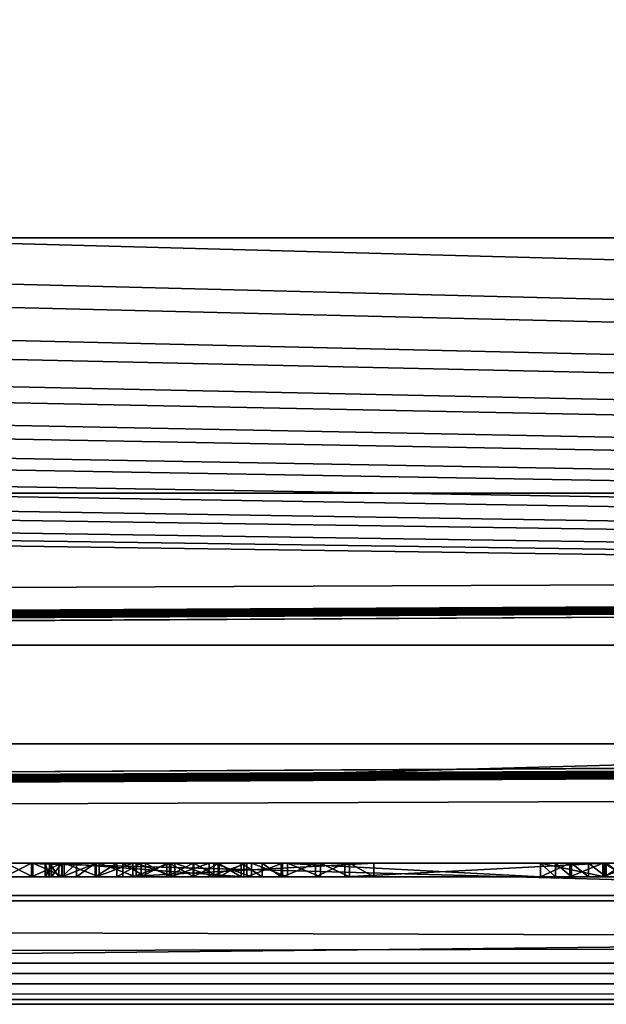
# Model space of a CAD drawing. Header units: inches. Extents: x -17.4 to 17.4, y 0 to 14.
# Tile 12 of 22: x -0.223 to 0.205, y -0.03 to 0.689. Entities that reach past the tile are written whole.
import ezdxf

# ---------------------------------------------------------------- set-up
doc = ezdxf.new("R2010")
doc.units = ezdxf.units.IN
doc.header["$LTSCALE"] = 65.185185
doc.header["$MEASUREMENT"] = 0
for name, color, linetype in [('10', 7, 'CONTINUOUS'), ('11', 7, 'CONTINUOUS'), ('118', 7, 'CONTINUOUS'), ('119', 7, 'CONTINUOUS'), ('121', 7, 'CONTINUOUS'), ('143', 7, 'CONTINUOUS'), ('147', 7, 'CONTINUOUS'), ('148', 7, 'CONTINUOUS'), ('149', 7, 'CONTINUOUS'), ('160', 7, 'CONTINUOUS'), ('161', 7, 'CONTINUOUS'), ('162', 7, 'CONTINUOUS'), ('163', 7, 'CONTINUOUS'), ('164', 7, 'CONTINUOUS'), ('169', 7, 'CONTINUOUS'), ('17', 7, 'CONTINUOUS'), ('170', 7, 'CONTINUOUS'), ('171', 7, 'CONTINUOUS'), ('172', 7, 'CONTINUOUS'), ('18', 7, 'CONTINUOUS'), ('19', 7, 'CONTINUOUS'), ('20', 7, 'CONTINUOUS'), ('21', 7, 'CONTINUOUS'), ('22', 7, 'CONTINUOUS'), ('23', 7, 'CONTINUOUS'), ('6', 7, 'CONTINUOUS'), ('7', 7, 'CONTINUOUS'), ('8', 7, 'CONTINUOUS'), ('9', 7, 'CONTINUOUS')]:
    doc.layers.add(name, color=color, linetype=linetype)

msp = doc.modelspace()

# ---------------------------------------------------------------- linework, layer by layer
at = {"layer": '10', "color": 7, "linetype": 'Continuous'}
for points in [[(-17.226, 0, -0.5), (17.226, 0, -0.5), (-17.226, -0.015, -0.5), (-17.226, 0, -0.5)], [(17.226, 0, -0.5), (-17.226, -0.03, -0.5), (-17.226, -0.015, -0.5), (17.226, 0, -0.5)], [(-17.226, -0.03, -0.5), (17.226, 0, -0.5), (17.226, -0.015, -0.5), (-17.226, -0.03, -0.5)], [(17.226, -0.03, -0.5), (-17.226, -0.03, -0.5), (17.226, -0.015, -0.5), (17.226, -0.03, -0.5)]]:
    msp.add_3dface(points, dxfattribs=at)
at = {"layer": '11', "color": 7, "linetype": 'Continuous'}
for points in [[(17.1635, 1.97, -0.03), (17.1635, 0, -0.03), (-17.1635, 0, -0.03), (17.1635, 1.97, -0.03)], [(17.1635, 1.97, -0.03), (-17.1635, 0, -0.03), (-17.1635, 1.97, -0.03), (17.1635, 1.97, -0.03)]]:
    msp.add_3dface(points, dxfattribs=at)
at = {"layer": '118', "color": 7, "linetype": 'Continuous'}
for points in [[(3.405, 0.04541, 19.00447), (3.405, -0.02655, 20.37759), (-3.405, -0.02655, 20.37759), (3.405, 0.04541, 19.00447)], [(-3.405, 0.04541, 19.00447), (3.405, 0.04541, 19.00447), (-3.405, -0.02655, 20.37759), (-3.405, 0.04541, 19.00447)]]:
    msp.add_3dface(points, dxfattribs=at)
at = {"layer": '119', "color": 7, "linetype": 'Continuous'}
for points in [[(-3.405, 0.23216, 19.01426), (3.405, 0.23216, 19.01426), (-3.405, 0.04541, 19.00447), (-3.405, 0.23216, 19.01426)], [(3.405, 0.23216, 19.01426), (3.405, 0.04541, 19.00447), (-3.405, 0.04541, 19.00447), (3.405, 0.23216, 19.01426)]]:
    msp.add_3dface(points, dxfattribs=at)
at = {"layer": '121', "color": 7, "linetype": 'Continuous'}
for points in [[(3.405, 0.16019, 20.38737), (-3.405, 0.16019, 20.38737), (3.405, -0.02655, 20.37759), (3.405, 0.16019, 20.38737)], [(3.405, -0.02655, 20.37759), (-3.405, 0.16019, 20.38737), (-3.405, -0.02655, 20.37759), (3.405, -0.02655, 20.37759)]]:
    msp.add_3dface(points, dxfattribs=at)
at = {"layer": '143', "color": 7, "linetype": 'Continuous'}
for points in [[(-0.21485, 0.063, 0.3571), (-0.23347, 0.063, 0.58748), (-0.23417, 0.063, 0.37738), (-0.21485, 0.063, 0.3571)], [(-0.21374, 0.063, 0.60788), (-0.23347, 0.063, 0.58748), (-0.21485, 0.063, 0.3571), (-0.21374, 0.063, 0.60788)], [(-0.21374, 0.063, 0.60788), (-0.21485, 0.063, 0.3571), (-0.20474, 0.063, 0.47477), (-0.21374, 0.063, 0.60788)], [(-0.21485, 0.063, 0.3571), (-0.19242, 0.063, 0.34033), (-0.20474, 0.063, 0.47477), (-0.21485, 0.063, 0.3571)], [(-0.19084, 0.063, 0.62464), (-0.21374, 0.063, 0.60788), (-0.19265, 0.063, 0.5304), (-0.19084, 0.063, 0.62464)], [(-0.19265, 0.063, 0.5304), (-0.21374, 0.063, 0.60788), (-0.20021, 0.063, 0.51274), (-0.19265, 0.063, 0.5304)], [(-0.20021, 0.063, 0.51274), (-0.21374, 0.063, 0.60788), (-0.20429, 0.063, 0.49397), (-0.20021, 0.063, 0.51274)], [(-0.20429, 0.063, 0.49397), (-0.21374, 0.063, 0.60788), (-0.20474, 0.063, 0.47477), (-0.20429, 0.063, 0.49397)], [(-0.20474, 0.063, 0.47477), (-0.19242, 0.063, 0.34033), (-0.20155, 0.063, 0.45583), (-0.20474, 0.063, 0.47477)], [(-0.19242, 0.063, 0.34033), (-0.19483, 0.063, 0.43784), (-0.20155, 0.063, 0.45583), (-0.19242, 0.063, 0.34033)], [(-0.1675, 0.063, 0.32754), (-0.14816, 0.063, 0.39117), (-0.19483, 0.063, 0.43784), (-0.1675, 0.063, 0.32754)], [(-0.19483, 0.063, 0.43784), (-0.14816, 0.063, 0.39117), (-0.05984, 0.063, 0.57283), (-0.19483, 0.063, 0.43784)], [(-0.19242, 0.063, 0.34033), (-0.1675, 0.063, 0.32754), (-0.19483, 0.063, 0.43784), (-0.19242, 0.063, 0.34033)], [(-0.18189, 0.063, 0.5463), (-0.19084, 0.063, 0.62464), (-0.19265, 0.063, 0.5304), (-0.18189, 0.063, 0.5463)], [(-0.16544, 0.063, 0.63729), (-0.19084, 0.063, 0.62464), (-0.1683, 0.063, 0.55989), (-0.16544, 0.063, 0.63729)], [(-0.1683, 0.063, 0.55989), (-0.19084, 0.063, 0.62464), (-0.18189, 0.063, 0.5463), (-0.1683, 0.063, 0.55989)], [(-0.1524, 0.063, 0.57065), (-0.16544, 0.063, 0.63729), (-0.1683, 0.063, 0.55989), (-0.1524, 0.063, 0.57065)], [(-0.14079, 0.063, 0.3191), (-0.14816, 0.063, 0.39117), (-0.1675, 0.063, 0.32754), (-0.14079, 0.063, 0.3191)], [(-0.13826, 0.063, 0.64545), (-0.16544, 0.063, 0.63729), (-0.1524, 0.063, 0.57065), (-0.13826, 0.063, 0.64545)], [(-0.13474, 0.063, 0.57821), (-0.13826, 0.063, 0.64545), (-0.1524, 0.063, 0.57065), (-0.13474, 0.063, 0.57821)], [(-0.14816, 0.063, 0.39117), (0.0351, 0.063, 0.57442), (-0.05984, 0.063, 0.57283), (-0.14816, 0.063, 0.39117)], [(-0.13149, 0.063, 0.38481), (-0.14816, 0.063, 0.39117), (-0.14079, 0.063, 0.3191), (-0.13149, 0.063, 0.38481)], [(-0.11305, 0.063, 0.31525), (-0.13149, 0.063, 0.38481), (-0.14079, 0.063, 0.3191), (-0.11305, 0.063, 0.31525)], [(-0.11009, 0.063, 0.64889), (-0.13826, 0.063, 0.64545), (-0.11597, 0.063, 0.58229), (-0.11009, 0.063, 0.64889)], [(-0.11597, 0.063, 0.58229), (-0.13826, 0.063, 0.64545), (-0.13474, 0.063, 0.57821), (-0.11597, 0.063, 0.58229)], [(-0.11396, 0.063, 0.38149), (-0.13149, 0.063, 0.38481), (-0.11305, 0.063, 0.31525), (-0.11396, 0.063, 0.38149)], [(-0.09677, 0.063, 0.58274), (-0.11009, 0.063, 0.64889), (-0.11597, 0.063, 0.58229), (-0.09677, 0.063, 0.58274)], [(-0.09613, 0.063, 0.38131), (-0.11396, 0.063, 0.38149), (-0.11305, 0.063, 0.31525), (-0.09613, 0.063, 0.38131)], [(-0.08505, 0.063, 0.31608), (-0.09613, 0.063, 0.38131), (-0.11305, 0.063, 0.31525), (-0.08505, 0.063, 0.31608)], [(-0.08175, 0.063, 0.64751), (-0.11009, 0.063, 0.64889), (-0.09677, 0.063, 0.58274), (-0.08175, 0.063, 0.64751)], [(-0.07783, 0.063, 0.57955), (-0.08175, 0.063, 0.64751), (-0.09677, 0.063, 0.58274), (-0.07783, 0.063, 0.57955)], [(-0.07854, 0.063, 0.38426), (-0.09613, 0.063, 0.38131), (-0.08505, 0.063, 0.31608), (-0.07854, 0.063, 0.38426)], [(-0.05759, 0.063, 0.32158), (-0.07854, 0.063, 0.38426), (-0.08505, 0.063, 0.31608), (-0.05759, 0.063, 0.32158)], [(-0.05404, 0.063, 0.64135), (-0.08175, 0.063, 0.64751), (-0.05984, 0.063, 0.57283), (-0.05404, 0.063, 0.64135)], [(-0.05984, 0.063, 0.57283), (-0.08175, 0.063, 0.64751), (-0.07783, 0.063, 0.57955), (-0.05984, 0.063, 0.57283)], [(-0.06174, 0.063, 0.39027), (-0.07854, 0.063, 0.38426), (-0.05759, 0.063, 0.32158), (-0.06174, 0.063, 0.39027)], [(-0.04626, 0.063, 0.39913), (-0.06174, 0.063, 0.39027), (-0.05759, 0.063, 0.32158), (-0.04626, 0.063, 0.39913)], [(0.0351, 0.063, 0.57442), (-0.05404, 0.063, 0.64135), (-0.05984, 0.063, 0.57283), (0.0351, 0.063, 0.57442)], [(-0.03143, 0.063, 0.33159), (-0.04626, 0.063, 0.39913), (-0.05759, 0.063, 0.32158), (-0.03143, 0.063, 0.33159)], [(-0.02778, 0.063, 0.63059), (-0.05404, 0.063, 0.64135), (0.0351, 0.063, 0.57442), (-0.02778, 0.063, 0.63059)], [(-0.03258, 0.063, 0.41058), (-0.04626, 0.063, 0.39913), (-0.03143, 0.063, 0.33159), (-0.03258, 0.063, 0.41058)], [(0.15692, 0.063, 0.60009), (-0.03258, 0.063, 0.41058), (0.01409, 0.063, 0.36391), (0.15692, 0.063, 0.60009)], [(0.01409, 0.063, 0.36391), (-0.03258, 0.063, 0.41058), (-0.00731, 0.063, 0.34584), (0.01409, 0.063, 0.36391)], [(-0.00731, 0.063, 0.34584), (-0.03258, 0.063, 0.41058), (-0.03143, 0.063, 0.33159), (-0.00731, 0.063, 0.34584)], [(-0.00372, 0.063, 0.61554), (-0.02778, 0.063, 0.63059), (0.0351, 0.063, 0.57442), (-0.00372, 0.063, 0.61554)], [(0.01744, 0.063, 0.59664), (-0.00372, 0.063, 0.61554), (0.0351, 0.063, 0.57442), (0.01744, 0.063, 0.59664)], [(0.20359, 0.063, 0.55342), (0.15692, 0.063, 0.60009), (0.01409, 0.063, 0.36391), (0.20359, 0.063, 0.55342)], [(0.16775, 0.063, 0.61), (0.15692, 0.063, 0.60009), (0.20359, 0.063, 0.55342), (0.16775, 0.063, 0.61)], [(0.17832, 0.063, 0.34584), (0.20244, 0.063, 0.33159), (0.15692, 0.063, 0.36391), (0.17832, 0.063, 0.34584)], [(0.15692, 0.063, 0.36391), (0.20244, 0.063, 0.33159), (0.20359, 0.063, 0.41058), (0.15692, 0.063, 0.36391)], [(0.17941, 0.063, 0.61893), (0.16775, 0.063, 0.61), (0.20359, 0.063, 0.55342), (0.17941, 0.063, 0.61893)], [(0.19181, 0.063, 0.6268), (0.17941, 0.063, 0.61893), (0.20359, 0.063, 0.55342), (0.19181, 0.063, 0.6268)], [(0.20485, 0.063, 0.63355), (0.19181, 0.063, 0.6268), (0.20359, 0.063, 0.55342), (0.20485, 0.063, 0.63355)], [(0.20244, 0.063, 0.33159), (0.22859, 0.063, 0.32158), (0.20359, 0.063, 0.41058), (0.20244, 0.063, 0.33159)], [(0.2189, 0.063, 0.56598), (0.20485, 0.063, 0.63355), (0.20359, 0.063, 0.55342), (0.2189, 0.063, 0.56598)], [(0.20359, 0.063, 0.41058), (0.22859, 0.063, 0.32158), (0.2189, 0.063, 0.39802), (0.20359, 0.063, 0.41058)], [(0.21843, 0.063, 0.63912), (0.20485, 0.063, 0.63355), (0.2189, 0.063, 0.56598), (0.21843, 0.063, 0.63912)]]:
    msp.add_3dface(points, dxfattribs=at)
at = {"layer": '147', "color": 7, "linetype": 'Continuous'}
for points in [[(-0.23417, 0.073, 0.37738), (-0.21485, 0.073, 0.3571), (-0.23417, 0.063, 0.37738), (-0.23417, 0.073, 0.37738)], [(-0.21485, 0.073, 0.3571), (-0.21485, 0.063, 0.3571), (-0.23417, 0.063, 0.37738), (-0.21485, 0.073, 0.3571)], [(-0.21485, 0.073, 0.3571), (-0.19242, 0.073, 0.34033), (-0.21485, 0.063, 0.3571), (-0.21485, 0.073, 0.3571)], [(-0.19242, 0.073, 0.34033), (-0.19242, 0.063, 0.34033), (-0.21485, 0.063, 0.3571), (-0.19242, 0.073, 0.34033)], [(-0.19242, 0.073, 0.34033), (-0.1675, 0.073, 0.32754), (-0.19242, 0.063, 0.34033), (-0.19242, 0.073, 0.34033)], [(-0.1675, 0.073, 0.32754), (-0.1675, 0.063, 0.32754), (-0.19242, 0.063, 0.34033), (-0.1675, 0.073, 0.32754)], [(-0.1675, 0.073, 0.32754), (-0.14079, 0.073, 0.3191), (-0.1675, 0.063, 0.32754), (-0.1675, 0.073, 0.32754)], [(-0.14079, 0.073, 0.3191), (-0.14079, 0.063, 0.3191), (-0.1675, 0.063, 0.32754), (-0.14079, 0.073, 0.3191)], [(-0.14079, 0.073, 0.3191), (-0.11305, 0.073, 0.31525), (-0.14079, 0.063, 0.3191), (-0.14079, 0.073, 0.3191)], [(-0.11305, 0.073, 0.31525), (-0.11305, 0.063, 0.31525), (-0.14079, 0.063, 0.3191), (-0.11305, 0.073, 0.31525)], [(-0.11305, 0.073, 0.31525), (-0.08505, 0.073, 0.31608), (-0.11305, 0.063, 0.31525), (-0.11305, 0.073, 0.31525)], [(-0.08505, 0.073, 0.31608), (-0.08505, 0.063, 0.31608), (-0.11305, 0.063, 0.31525), (-0.08505, 0.073, 0.31608)], [(-0.08505, 0.073, 0.31608), (-0.05759, 0.073, 0.32158), (-0.08505, 0.063, 0.31608), (-0.08505, 0.073, 0.31608)], [(-0.05759, 0.073, 0.32158), (-0.05759, 0.063, 0.32158), (-0.08505, 0.063, 0.31608), (-0.05759, 0.073, 0.32158)], [(-0.05759, 0.073, 0.32158), (-0.03143, 0.073, 0.33159), (-0.05759, 0.063, 0.32158), (-0.05759, 0.073, 0.32158)], [(-0.03143, 0.073, 0.33159), (-0.03143, 0.063, 0.33159), (-0.05759, 0.063, 0.32158), (-0.03143, 0.073, 0.33159)], [(-0.03143, 0.073, 0.33159), (-0.00731, 0.073, 0.34584), (-0.03143, 0.063, 0.33159), (-0.03143, 0.073, 0.33159)], [(-0.00731, 0.073, 0.34584), (-0.00731, 0.063, 0.34584), (-0.03143, 0.063, 0.33159), (-0.00731, 0.073, 0.34584)], [(-0.00731, 0.073, 0.34584), (0.01409, 0.073, 0.36391), (-0.00731, 0.063, 0.34584), (-0.00731, 0.073, 0.34584)], [(0.01409, 0.073, 0.36391), (0.01409, 0.063, 0.36391), (-0.00731, 0.063, 0.34584), (0.01409, 0.073, 0.36391)]]:
    msp.add_3dface(points, dxfattribs=at)
at = {"layer": '148', "color": 7, "linetype": 'Continuous'}
for points in [[(0.01409, 0.073, 0.36391), (0.20359, 0.073, 0.55342), (0.01409, 0.063, 0.36391), (0.01409, 0.073, 0.36391)], [(0.20359, 0.073, 0.55342), (0.20359, 0.063, 0.55342), (0.01409, 0.063, 0.36391), (0.20359, 0.073, 0.55342)]]:
    msp.add_3dface(points, dxfattribs=at)
at = {"layer": '149', "color": 7, "linetype": 'Continuous'}
for points in [[(0.15692, 0.073, 0.36391), (0.17832, 0.073, 0.34584), (0.15692, 0.063, 0.36391), (0.15692, 0.073, 0.36391)], [(0.17832, 0.073, 0.34584), (0.17832, 0.063, 0.34584), (0.15692, 0.063, 0.36391), (0.17832, 0.073, 0.34584)], [(0.17832, 0.073, 0.34584), (0.20244, 0.073, 0.33159), (0.17832, 0.063, 0.34584), (0.17832, 0.073, 0.34584)], [(0.20244, 0.073, 0.33159), (0.20244, 0.063, 0.33159), (0.17832, 0.063, 0.34584), (0.20244, 0.073, 0.33159)], [(0.20244, 0.073, 0.33159), (0.2286, 0.073, 0.32158), (0.20244, 0.063, 0.33159), (0.20244, 0.073, 0.33159)], [(0.2286, 0.073, 0.32158), (0.22859, 0.063, 0.32158), (0.20244, 0.063, 0.33159), (0.2286, 0.073, 0.32158)]]:
    msp.add_3dface(points, dxfattribs=at)
at = {"layer": '160', "color": 7, "linetype": 'Continuous'}
for points in [[(0.16775, 0.073, 0.61), (0.15692, 0.073, 0.60009), (0.16775, 0.063, 0.61), (0.16775, 0.073, 0.61)], [(0.15692, 0.073, 0.60009), (0.15692, 0.063, 0.60009), (0.16775, 0.063, 0.61), (0.15692, 0.073, 0.60009)], [(0.17941, 0.073, 0.61893), (0.16775, 0.073, 0.61), (0.17941, 0.063, 0.61893), (0.17941, 0.073, 0.61893)], [(0.16775, 0.073, 0.61), (0.16775, 0.063, 0.61), (0.17941, 0.063, 0.61893), (0.16775, 0.073, 0.61)], [(0.19181, 0.073, 0.6268), (0.17941, 0.073, 0.61893), (0.19181, 0.063, 0.6268), (0.19181, 0.073, 0.6268)], [(0.17941, 0.073, 0.61893), (0.17941, 0.063, 0.61893), (0.19181, 0.063, 0.6268), (0.17941, 0.073, 0.61893)], [(0.20485, 0.073, 0.63355), (0.19181, 0.073, 0.6268), (0.20485, 0.063, 0.63355), (0.20485, 0.073, 0.63355)], [(0.19181, 0.073, 0.6268), (0.19181, 0.063, 0.6268), (0.20485, 0.063, 0.63355), (0.19181, 0.073, 0.6268)], [(0.21843, 0.073, 0.63912), (0.20485, 0.073, 0.63355), (0.21843, 0.063, 0.63912), (0.21843, 0.073, 0.63912)], [(0.20485, 0.073, 0.63355), (0.20485, 0.063, 0.63355), (0.21843, 0.063, 0.63912), (0.20485, 0.073, 0.63355)]]:
    msp.add_3dface(points, dxfattribs=at)
at = {"layer": '161', "color": 7, "linetype": 'Continuous'}
for points in [[(0.15692, 0.073, 0.60009), (-0.03258, 0.073, 0.41058), (0.15692, 0.063, 0.60009), (0.15692, 0.073, 0.60009)], [(-0.03258, 0.073, 0.41058), (-0.03258, 0.063, 0.41058), (0.15692, 0.063, 0.60009), (-0.03258, 0.073, 0.41058)]]:
    msp.add_3dface(points, dxfattribs=at)
at = {"layer": '162', "color": 7, "linetype": 'Continuous'}
for points in [[(-0.13149, 0.073, 0.38481), (-0.14816, 0.073, 0.39117), (-0.13149, 0.063, 0.38481), (-0.13149, 0.073, 0.38481)], [(-0.14816, 0.073, 0.39117), (-0.14816, 0.063, 0.39117), (-0.13149, 0.063, 0.38481), (-0.14816, 0.073, 0.39117)], [(-0.11396, 0.073, 0.38149), (-0.13149, 0.073, 0.38481), (-0.11396, 0.063, 0.38149), (-0.11396, 0.073, 0.38149)], [(-0.13149, 0.073, 0.38481), (-0.13149, 0.063, 0.38481), (-0.11396, 0.063, 0.38149), (-0.13149, 0.073, 0.38481)], [(-0.09613, 0.073, 0.38131), (-0.11396, 0.073, 0.38149), (-0.09613, 0.063, 0.38131), (-0.09613, 0.073, 0.38131)], [(-0.11396, 0.073, 0.38149), (-0.11396, 0.063, 0.38149), (-0.09613, 0.063, 0.38131), (-0.11396, 0.073, 0.38149)], [(-0.07854, 0.073, 0.38426), (-0.09613, 0.073, 0.38131), (-0.07854, 0.063, 0.38426), (-0.07854, 0.073, 0.38426)], [(-0.09613, 0.073, 0.38131), (-0.09613, 0.063, 0.38131), (-0.07854, 0.063, 0.38426), (-0.09613, 0.073, 0.38131)], [(-0.06174, 0.073, 0.39027), (-0.07854, 0.073, 0.38426), (-0.06174, 0.063, 0.39027), (-0.06174, 0.073, 0.39027)], [(-0.07854, 0.073, 0.38426), (-0.07854, 0.063, 0.38426), (-0.06174, 0.063, 0.39027), (-0.07854, 0.073, 0.38426)], [(-0.04626, 0.073, 0.39913), (-0.06174, 0.073, 0.39027), (-0.04626, 0.063, 0.39913), (-0.04626, 0.073, 0.39913)], [(-0.06174, 0.073, 0.39027), (-0.06174, 0.063, 0.39027), (-0.04626, 0.063, 0.39913), (-0.06174, 0.073, 0.39027)], [(-0.03258, 0.073, 0.41058), (-0.04626, 0.073, 0.39913), (-0.03258, 0.063, 0.41058), (-0.03258, 0.073, 0.41058)], [(-0.04626, 0.073, 0.39913), (-0.04626, 0.063, 0.39913), (-0.03258, 0.063, 0.41058), (-0.04626, 0.073, 0.39913)]]:
    msp.add_3dface(points, dxfattribs=at)
at = {"layer": '163', "color": 7, "linetype": 'Continuous'}
for points in [[(-0.14816, 0.073, 0.39117), (0.0351, 0.073, 0.57442), (-0.14816, 0.063, 0.39117), (-0.14816, 0.073, 0.39117)], [(0.0351, 0.073, 0.57442), (0.0351, 0.063, 0.57442), (-0.14816, 0.063, 0.39117), (0.0351, 0.073, 0.57442)]]:
    msp.add_3dface(points, dxfattribs=at)
at = {"layer": '164', "color": 7, "linetype": 'Continuous'}
for points in [[(-0.21374, 0.073, 0.60788), (-0.23347, 0.073, 0.58748), (-0.21374, 0.063, 0.60788), (-0.21374, 0.073, 0.60788)], [(-0.23347, 0.073, 0.58748), (-0.23347, 0.063, 0.58748), (-0.21374, 0.063, 0.60788), (-0.23347, 0.073, 0.58748)], [(-0.19084, 0.073, 0.62464), (-0.21374, 0.073, 0.60788), (-0.19084, 0.063, 0.62464), (-0.19084, 0.073, 0.62464)], [(-0.21374, 0.073, 0.60788), (-0.21374, 0.063, 0.60788), (-0.19084, 0.063, 0.62464), (-0.21374, 0.073, 0.60788)], [(-0.16544, 0.073, 0.63729), (-0.19084, 0.073, 0.62464), (-0.16544, 0.063, 0.63729), (-0.16544, 0.073, 0.63729)], [(-0.19084, 0.073, 0.62464), (-0.19084, 0.063, 0.62464), (-0.16544, 0.063, 0.63729), (-0.19084, 0.073, 0.62464)], [(-0.13826, 0.073, 0.64545), (-0.16544, 0.073, 0.63729), (-0.13826, 0.063, 0.64545), (-0.13826, 0.073, 0.64545)], [(-0.16544, 0.073, 0.63729), (-0.16544, 0.063, 0.63729), (-0.13826, 0.063, 0.64545), (-0.16544, 0.073, 0.63729)], [(-0.11009, 0.073, 0.64889), (-0.13826, 0.073, 0.64545), (-0.11009, 0.063, 0.64889), (-0.11009, 0.073, 0.64889)], [(-0.13826, 0.073, 0.64545), (-0.13826, 0.063, 0.64545), (-0.11009, 0.063, 0.64889), (-0.13826, 0.073, 0.64545)], [(-0.08174, 0.073, 0.64751), (-0.11009, 0.073, 0.64889), (-0.08175, 0.063, 0.64751), (-0.08174, 0.073, 0.64751)], [(-0.11009, 0.073, 0.64889), (-0.11009, 0.063, 0.64889), (-0.08175, 0.063, 0.64751), (-0.11009, 0.073, 0.64889)], [(-0.08174, 0.073, 0.64751), (-0.08175, 0.063, 0.64751), (-0.05404, 0.063, 0.64135), (-0.08174, 0.073, 0.64751)], [(-0.05404, 0.073, 0.64135), (-0.08174, 0.073, 0.64751), (-0.05404, 0.063, 0.64135), (-0.05404, 0.073, 0.64135)], [(-0.02778, 0.073, 0.63059), (-0.05404, 0.073, 0.64135), (-0.02778, 0.063, 0.63059), (-0.02778, 0.073, 0.63059)], [(-0.05404, 0.073, 0.64135), (-0.05404, 0.063, 0.64135), (-0.02778, 0.063, 0.63059), (-0.05404, 0.073, 0.64135)], [(-0.00372, 0.073, 0.61554), (-0.02778, 0.073, 0.63059), (-0.00372, 0.063, 0.61554), (-0.00372, 0.073, 0.61554)], [(-0.02778, 0.073, 0.63059), (-0.02778, 0.063, 0.63059), (-0.00372, 0.063, 0.61554), (-0.02778, 0.073, 0.63059)], [(0.01744, 0.073, 0.59664), (-0.00372, 0.073, 0.61554), (0.01744, 0.063, 0.59664), (0.01744, 0.073, 0.59664)], [(-0.00372, 0.073, 0.61554), (-0.00372, 0.063, 0.61554), (0.01744, 0.063, 0.59664), (-0.00372, 0.073, 0.61554)], [(0.0351, 0.073, 0.57442), (0.01744, 0.073, 0.59664), (0.0351, 0.063, 0.57442), (0.0351, 0.073, 0.57442)], [(0.01744, 0.073, 0.59664), (0.01744, 0.063, 0.59664), (0.0351, 0.063, 0.57442), (0.01744, 0.073, 0.59664)]]:
    msp.add_3dface(points, dxfattribs=at)
at = {"layer": '169', "color": 7, "linetype": 'Continuous'}
for points in [[(-0.20155, 0.073, 0.45583), (-0.20474, 0.073, 0.47477), (-0.20155, 0.063, 0.45583), (-0.20155, 0.073, 0.45583)], [(-0.20474, 0.073, 0.47477), (-0.20429, 0.073, 0.49397), (-0.20474, 0.063, 0.47477), (-0.20474, 0.073, 0.47477)], [(-0.20474, 0.073, 0.47477), (-0.20474, 0.063, 0.47477), (-0.20155, 0.063, 0.45583), (-0.20474, 0.073, 0.47477)], [(-0.20429, 0.073, 0.49397), (-0.20429, 0.063, 0.49397), (-0.20474, 0.063, 0.47477), (-0.20429, 0.073, 0.49397)], [(-0.20429, 0.073, 0.49397), (-0.20021, 0.073, 0.51274), (-0.20429, 0.063, 0.49397), (-0.20429, 0.073, 0.49397)], [(-0.20021, 0.073, 0.51274), (-0.20021, 0.063, 0.51274), (-0.20429, 0.063, 0.49397), (-0.20021, 0.073, 0.51274)], [(-0.19483, 0.073, 0.43784), (-0.20155, 0.073, 0.45583), (-0.19483, 0.063, 0.43784), (-0.19483, 0.073, 0.43784)], [(-0.19483, 0.063, 0.43784), (-0.20155, 0.073, 0.45583), (-0.20155, 0.063, 0.45583), (-0.19483, 0.063, 0.43784)], [(-0.20021, 0.073, 0.51274), (-0.19265, 0.073, 0.5304), (-0.20021, 0.063, 0.51274), (-0.20021, 0.073, 0.51274)], [(-0.19265, 0.073, 0.5304), (-0.19265, 0.063, 0.5304), (-0.20021, 0.063, 0.51274), (-0.19265, 0.073, 0.5304)], [(-0.19265, 0.073, 0.5304), (-0.18188, 0.073, 0.5463), (-0.19265, 0.063, 0.5304), (-0.19265, 0.073, 0.5304)], [(-0.18188, 0.073, 0.5463), (-0.18189, 0.063, 0.5463), (-0.19265, 0.063, 0.5304), (-0.18188, 0.073, 0.5463)], [(-0.18188, 0.073, 0.5463), (-0.1683, 0.073, 0.55988), (-0.18189, 0.063, 0.5463), (-0.18188, 0.073, 0.5463)], [(-0.1683, 0.073, 0.55988), (-0.1683, 0.063, 0.55989), (-0.18189, 0.063, 0.5463), (-0.1683, 0.073, 0.55988)], [(-0.1683, 0.073, 0.55988), (-0.1524, 0.073, 0.57065), (-0.1683, 0.063, 0.55989), (-0.1683, 0.073, 0.55988)], [(-0.1524, 0.073, 0.57065), (-0.1524, 0.063, 0.57065), (-0.1683, 0.063, 0.55989), (-0.1524, 0.073, 0.57065)], [(-0.1524, 0.073, 0.57065), (-0.13474, 0.073, 0.57821), (-0.1524, 0.063, 0.57065), (-0.1524, 0.073, 0.57065)], [(-0.13474, 0.073, 0.57821), (-0.13474, 0.063, 0.57821), (-0.1524, 0.063, 0.57065), (-0.13474, 0.073, 0.57821)], [(-0.13474, 0.073, 0.57821), (-0.11597, 0.073, 0.58229), (-0.13474, 0.063, 0.57821), (-0.13474, 0.073, 0.57821)], [(-0.11597, 0.073, 0.58229), (-0.11597, 0.063, 0.58229), (-0.13474, 0.063, 0.57821), (-0.11597, 0.073, 0.58229)], [(-0.11597, 0.073, 0.58229), (-0.09677, 0.073, 0.58274), (-0.11597, 0.063, 0.58229), (-0.11597, 0.073, 0.58229)], [(-0.09677, 0.073, 0.58274), (-0.09677, 0.063, 0.58274), (-0.11597, 0.063, 0.58229), (-0.09677, 0.073, 0.58274)], [(-0.09677, 0.073, 0.58274), (-0.07783, 0.073, 0.57955), (-0.09677, 0.063, 0.58274), (-0.09677, 0.073, 0.58274)], [(-0.07783, 0.073, 0.57955), (-0.07783, 0.063, 0.57955), (-0.09677, 0.063, 0.58274), (-0.07783, 0.073, 0.57955)], [(-0.07783, 0.073, 0.57955), (-0.05984, 0.073, 0.57283), (-0.07783, 0.063, 0.57955), (-0.07783, 0.073, 0.57955)], [(-0.05984, 0.073, 0.57283), (-0.05984, 0.063, 0.57283), (-0.07783, 0.063, 0.57955), (-0.05984, 0.073, 0.57283)]]:
    msp.add_3dface(points, dxfattribs=at)
at = {"layer": '17', "color": 7, "linetype": 'Continuous'}
for points in [[(-16.3225, -0.03), (16.3225, -0.03), (-16.3225, 0.073), (-16.3225, -0.03)], [(16.3225, -0.03), (16.3225, 0.073), (-16.3225, 0.073), (16.3225, -0.03)]]:
    msp.add_3dface(points, dxfattribs=at)
at = {"layer": '170', "color": 7, "linetype": 'Continuous'}
for points in [[(-0.05984, 0.073, 0.57283), (-0.19483, 0.073, 0.43784), (-0.05984, 0.063, 0.57283), (-0.05984, 0.073, 0.57283)], [(-0.19483, 0.073, 0.43784), (-0.19483, 0.063, 0.43784), (-0.05984, 0.063, 0.57283), (-0.19483, 0.073, 0.43784)]]:
    msp.add_3dface(points, dxfattribs=at)
at = {"layer": '171', "color": 7, "linetype": 'Continuous'}
for points in [[(0.20359, 0.073, 0.55342), (0.2189, 0.073, 0.56598), (0.20359, 0.063, 0.55342), (0.20359, 0.073, 0.55342)], [(0.2189, 0.073, 0.56598), (0.2189, 0.063, 0.56598), (0.20359, 0.063, 0.55342), (0.2189, 0.073, 0.56598)], [(0.2189, 0.073, 0.39802), (0.20359, 0.073, 0.41058), (0.2189, 0.063, 0.39802), (0.2189, 0.073, 0.39802)], [(0.20359, 0.073, 0.41058), (0.20359, 0.063, 0.41058), (0.2189, 0.063, 0.39802), (0.20359, 0.073, 0.41058)]]:
    msp.add_3dface(points, dxfattribs=at)
at = {"layer": '172', "color": 7, "linetype": 'Continuous'}
for points in [[(0.20359, 0.073, 0.41058), (0.15692, 0.073, 0.36391), (0.20359, 0.063, 0.41058), (0.20359, 0.073, 0.41058)], [(0.15692, 0.073, 0.36391), (0.15692, 0.063, 0.36391), (0.20359, 0.063, 0.41058), (0.15692, 0.073, 0.36391)]]:
    msp.add_3dface(points, dxfattribs=at)
at = {"layer": '18', "color": 7, "linetype": 'Continuous'}
for points in [[(16.3225, -0.03, 22.5), (-16.3225, -0.03, 22.5), (16.3225, 0.04948, 22.5), (16.3225, -0.03, 22.5)], [(16.3225, 0.04948, 22.5), (-16.3225, -0.03, 22.5), (-16.3225, 0.04948, 22.5), (16.3225, 0.04948, 22.5)]]:
    msp.add_3dface(points, dxfattribs=at)
at = {"layer": '19', "color": 7, "linetype": 'Continuous'}
for points in [[(16.3225, 0.34309, 16.89748), (-12.8155, 0.22192, 19.20949), (-16.3225, 0.34309, 16.89748), (16.3225, 0.34309, 16.89748)], [(-12.8155, 0.22192, 19.20949), (16.3225, 0.34309, 16.89748), (-7.1845, 0.22192, 19.20949), (-12.8155, 0.22192, 19.20949)], [(-7.1845, 0.22192, 19.20949), (16.3225, 0.34309, 16.89748), (-7.16062, 0.22181, 19.21158), (-7.1845, 0.22192, 19.20949)], [(-7.16062, 0.22181, 19.21158), (16.3225, 0.34309, 16.89748), (-7.13747, 0.22149, 19.21777), (-7.16062, 0.22181, 19.21158)], [(-7.13747, 0.22149, 19.21777), (16.3225, 0.34309, 16.89748), (-7.11575, 0.22096, 19.22789), (-7.13747, 0.22149, 19.21777)], [(-7.11575, 0.22096, 19.22789), (16.3225, 0.34309, 16.89748), (-7.09612, 0.22024, 19.24161), (-7.11575, 0.22096, 19.22789)], [(-7.09612, 0.22024, 19.24161), (16.3225, 0.34309, 16.89748), (-7.07917, 0.21935, 19.25854), (-7.09612, 0.22024, 19.24161)], [(-7.07917, 0.21935, 19.25854), (16.3225, 0.34309, 16.89748), (-7.06542, 0.21833, 19.27815), (-7.07917, 0.21935, 19.25854)], [(-7.06542, 0.21833, 19.27815), (16.3225, 0.34309, 16.89748), (-7.05529, 0.21719, 19.29984), (-7.06542, 0.21833, 19.27815)], [(-7.05529, 0.21719, 19.29984), (16.3225, 0.34309, 16.89748), (-7.04909, 0.21598, 19.32296), (-7.05529, 0.21719, 19.29984)], [(-7.04909, 0.21598, 19.32296), (16.3225, 0.34309, 16.89748), (-7.047, 0.21473, 19.3468), (-7.04909, 0.21598, 19.32296)], [(16.3225, 0.34309, 16.89748), (-3.45837, 0.23196, 19.01807), (-7.047, 0.21473, 19.3468), (16.3225, 0.34309, 16.89748)], [(-3.45837, 0.23196, 19.01807), (16.3225, 0.34309, 16.89748), (-3.405, 0.23216, 19.01426), (-3.45837, 0.23196, 19.01807)], [(-3.405, 0.23216, 19.01426), (16.3225, 0.34309, 16.89748), (3.405, 0.23216, 19.01426), (-3.405, 0.23216, 19.01426)], [(-16.3225, 0.04948, 22.5), (3.45837, 0.16039, 20.38356), (7.047, 0.17762, 20.05483), (-16.3225, 0.04948, 22.5)], [(-16.3225, 0.04948, 22.5), (7.047, 0.17762, 20.05483), (7.04909, 0.17637, 20.07867), (-16.3225, 0.04948, 22.5)], [(7.05529, 0.17516, 20.10179), (-16.3225, 0.04948, 22.5), (7.04909, 0.17637, 20.07867), (7.05529, 0.17516, 20.10179)], [(7.06542, 0.17402, 20.12349), (-16.3225, 0.04948, 22.5), (7.05529, 0.17516, 20.10179), (7.06542, 0.17402, 20.12349)], [(7.07917, 0.173, 20.14309), (-16.3225, 0.04948, 22.5), (7.06542, 0.17402, 20.12349), (7.07917, 0.173, 20.14309)], [(7.09612, 0.17211, 20.16002), (-16.3225, 0.04948, 22.5), (7.07917, 0.173, 20.14309), (7.09612, 0.17211, 20.16002)], [(7.11575, 0.17139, 20.17375), (-16.3225, 0.04948, 22.5), (7.09612, 0.17211, 20.16002), (7.11575, 0.17139, 20.17375)], [(7.13747, 0.17086, 20.18386), (-16.3225, 0.04948, 22.5), (7.11575, 0.17139, 20.17375), (7.13747, 0.17086, 20.18386)], [(7.16062, 0.17054, 20.19006), (-16.3225, 0.04948, 22.5), (7.13747, 0.17086, 20.18386), (7.16062, 0.17054, 20.19006)], [(7.1845, 0.17043, 20.19214), (-16.3225, 0.04948, 22.5), (7.16062, 0.17054, 20.19006), (7.1845, 0.17043, 20.19214)], [(16.3225, 0.04948, 22.5), (-16.3225, 0.04948, 22.5), (12.8155, 0.17043, 20.19214), (16.3225, 0.04948, 22.5)], [(12.8155, 0.17043, 20.19214), (-16.3225, 0.04948, 22.5), (7.1845, 0.17043, 20.19214), (12.8155, 0.17043, 20.19214)], [(3.45837, 0.16039, 20.38356), (-16.3225, 0.04948, 22.5), (3.405, 0.16019, 20.38737), (3.45837, 0.16039, 20.38356)], [(-16.3225, 0.04948, 22.5), (-3.405, 0.16019, 20.38737), (3.405, 0.16019, 20.38737), (-16.3225, 0.04948, 22.5)]]:
    msp.add_3dface(points, dxfattribs=at)
at = {"layer": '20', "color": 7, "linetype": 'Continuous'}
for points in [[(16.3225, 2.50161, 15.08627), (16.3225, 0.34309, 16.89748), (-16.3225, 0.34309, 16.89748), (16.3225, 2.50161, 15.08627)], [(16.3225, 2.50161, 15.08627), (-16.3225, 0.34309, 16.89748), (15.775, 2.50161, 15.08627), (16.3225, 2.50161, 15.08627)], [(-16.3225, 0.34309, 16.89748), (-0.375, 2.50161, 15.08627), (0.375, 2.50161, 15.08627), (-16.3225, 0.34309, 16.89748)], [(15.775, 2.50161, 15.08627), (-16.3225, 0.34309, 16.89748), (15.025, 2.50161, 15.08627), (15.775, 2.50161, 15.08627)], [(15.025, 2.50161, 15.08627), (-16.3225, 0.34309, 16.89748), (13.85, 2.50161, 15.08627), (15.025, 2.50161, 15.08627)], [(13.85, 2.50161, 15.08627), (-16.3225, 0.34309, 16.89748), (13.1, 2.50161, 15.08627), (13.85, 2.50161, 15.08627)], [(13.1, 2.50161, 15.08627), (-16.3225, 0.34309, 16.89748), (11.925, 2.50161, 15.08627), (13.1, 2.50161, 15.08627)], [(11.925, 2.50161, 15.08627), (-16.3225, 0.34309, 16.89748), (11.175, 2.50161, 15.08627), (11.925, 2.50161, 15.08627)], [(11.175, 2.50161, 15.08627), (-16.3225, 0.34309, 16.89748), (10, 2.50161, 15.08627), (11.175, 2.50161, 15.08627)], [(10, 2.50161, 15.08627), (-16.3225, 0.34309, 16.89748), (9.25, 2.50161, 15.08627), (10, 2.50161, 15.08627)], [(9.25, 2.50161, 15.08627), (-16.3225, 0.34309, 16.89748), (8.075, 2.50161, 15.08627), (9.25, 2.50161, 15.08627)], [(8.075, 2.50161, 15.08627), (-16.3225, 0.34309, 16.89748), (7.325, 2.50161, 15.08627), (8.075, 2.50161, 15.08627)], [(7.325, 2.50161, 15.08627), (-16.3225, 0.34309, 16.89748), (6.15, 2.50161, 15.08627), (7.325, 2.50161, 15.08627)], [(6.15, 2.50161, 15.08627), (-16.3225, 0.34309, 16.89748), (5.4, 2.50161, 15.08627), (6.15, 2.50161, 15.08627)], [(5.4, 2.50161, 15.08627), (-16.3225, 0.34309, 16.89748), (4.225, 2.50161, 15.08627), (5.4, 2.50161, 15.08627)], [(4.225, 2.50161, 15.08627), (-16.3225, 0.34309, 16.89748), (3.475, 2.50161, 15.08627), (4.225, 2.50161, 15.08627)], [(3.475, 2.50161, 15.08627), (-16.3225, 0.34309, 16.89748), (2.3, 2.50161, 15.08627), (3.475, 2.50161, 15.08627)], [(2.3, 2.50161, 15.08627), (-16.3225, 0.34309, 16.89748), (1.55, 2.50161, 15.08627), (2.3, 2.50161, 15.08627)], [(1.55, 2.50161, 15.08627), (-16.3225, 0.34309, 16.89748), (0.375, 2.50161, 15.08627), (1.55, 2.50161, 15.08627)]]:
    msp.add_3dface(points, dxfattribs=at)
at = {"layer": '21', "color": 7, "linetype": 'Continuous'}
for points in [[(0.375, 2.50161, 15.08627), (-0.375, 2.50161, 15.08627), (0.375, 0.52936, 1.053), (0.375, 2.50161, 15.08627)], [(-0.375, 2.50161, 15.08627), (-0.375, 0.52936, 1.053), (0.375, 0.52936, 1.053), (-0.375, 2.50161, 15.08627)]]:
    msp.add_3dface(points, dxfattribs=at)
at = {"layer": '22', "color": 7, "linetype": 'Continuous'}
for points in [[(16.3225, 0.073, 1.053), (-15.775, 0.52936, 1.053), (-16.3225, 0.52936, 1.053), (16.3225, 0.073, 1.053)], [(-16.3225, 0.073, 1.053), (16.3225, 0.073, 1.053), (-16.3225, 0.52936, 1.053), (-16.3225, 0.073, 1.053)], [(16.3225, 0.073, 1.053), (-15.025, 0.52936, 1.053), (-15.775, 0.52936, 1.053), (16.3225, 0.073, 1.053)], [(-15.025, 0.52936, 1.053), (16.3225, 0.073, 1.053), (-13.85, 0.52936, 1.053), (-15.025, 0.52936, 1.053)], [(16.3225, 0.073, 1.053), (-13.1, 0.52936, 1.053), (-13.85, 0.52936, 1.053), (16.3225, 0.073, 1.053)], [(-13.1, 0.52936, 1.053), (16.3225, 0.073, 1.053), (-11.925, 0.52936, 1.053), (-13.1, 0.52936, 1.053)], [(16.3225, 0.073, 1.053), (-11.175, 0.52936, 1.053), (-11.925, 0.52936, 1.053), (16.3225, 0.073, 1.053)], [(-11.175, 0.52936, 1.053), (16.3225, 0.073, 1.053), (-10, 0.52936, 1.053), (-11.175, 0.52936, 1.053)], [(16.3225, 0.073, 1.053), (-9.25, 0.52936, 1.053), (-10, 0.52936, 1.053), (16.3225, 0.073, 1.053)], [(-9.25, 0.52936, 1.053), (16.3225, 0.073, 1.053), (-8.075, 0.52936, 1.053), (-9.25, 0.52936, 1.053)], [(16.3225, 0.073, 1.053), (-7.325, 0.52936, 1.053), (-8.075, 0.52936, 1.053), (16.3225, 0.073, 1.053)], [(-7.325, 0.52936, 1.053), (16.3225, 0.073, 1.053), (-6.15, 0.52936, 1.053), (-7.325, 0.52936, 1.053)], [(16.3225, 0.073, 1.053), (-5.4, 0.52936, 1.053), (-6.15, 0.52936, 1.053), (16.3225, 0.073, 1.053)], [(-5.4, 0.52936, 1.053), (16.3225, 0.073, 1.053), (-4.225, 0.52936, 1.053), (-5.4, 0.52936, 1.053)], [(16.3225, 0.073, 1.053), (-3.475, 0.52936, 1.053), (-4.225, 0.52936, 1.053), (16.3225, 0.073, 1.053)], [(-3.475, 0.52936, 1.053), (16.3225, 0.073, 1.053), (-2.3, 0.52936, 1.053), (-3.475, 0.52936, 1.053)], [(16.3225, 0.073, 1.053), (-1.55, 0.52936, 1.053), (-2.3, 0.52936, 1.053), (16.3225, 0.073, 1.053)], [(-1.55, 0.52936, 1.053), (16.3225, 0.073, 1.053), (-0.375, 0.52936, 1.053), (-1.55, 0.52936, 1.053)], [(-0.375, 0.52936, 1.053), (16.3225, 0.073, 1.053), (0.375, 0.52936, 1.053), (-0.375, 0.52936, 1.053)]]:
    msp.add_3dface(points, dxfattribs=at)
at = {"layer": '23', "color": 7, "linetype": 'Continuous'}
for points in [[(-16.3225, 0.073), (16.3225, 0.073), (-0.43289, 0.073, 0.315), (-16.3225, 0.073)], [(16.3225, 0.073, 1.053), (-16.3225, 0.073, 1.053), (0.50301, 0.073, 0.757), (16.3225, 0.073, 1.053)], [(0.50301, 0.073, 0.757), (-16.3225, 0.073, 1.053), (0.43701, 0.073, 0.757), (0.50301, 0.073, 0.757)], [(0.43701, 0.073, 0.757), (-16.3225, 0.073, 1.053), (-0.534, 0.073, 0.757), (0.43701, 0.073, 0.757)], [(0.29071, 0.073, 0.64826), (0.43701, 0.073, 0.757), (-0.534, 0.073, 0.757), (0.29071, 0.073, 0.64826)], [(0.27604, 0.073, 0.649), (0.29071, 0.073, 0.64826), (-0.534, 0.073, 0.757), (0.27604, 0.073, 0.649)], [(0.26137, 0.073, 0.64844), (0.27604, 0.073, 0.649), (-0.534, 0.073, 0.757), (0.26137, 0.073, 0.64844)], [(0.2468, 0.073, 0.6466), (0.26137, 0.073, 0.64844), (-0.534, 0.073, 0.757), (0.2468, 0.073, 0.6466)], [(0.23245, 0.073, 0.64349), (0.2468, 0.073, 0.6466), (-0.534, 0.073, 0.757), (0.23245, 0.073, 0.64349)], [(0.21843, 0.073, 0.63912), (0.23245, 0.073, 0.64349), (-0.534, 0.073, 0.757), (0.21843, 0.073, 0.63912)], [(0.20485, 0.073, 0.63355), (0.21843, 0.073, 0.63912), (-0.534, 0.073, 0.757), (0.20485, 0.073, 0.63355)], [(0.19181, 0.073, 0.6268), (0.20485, 0.073, 0.63355), (-0.534, 0.073, 0.757), (0.19181, 0.073, 0.6268)], [(0.17941, 0.073, 0.61893), (0.19181, 0.073, 0.6268), (-0.534, 0.073, 0.757), (0.17941, 0.073, 0.61893)], [(0.16775, 0.073, 0.61), (0.17941, 0.073, 0.61893), (-0.534, 0.073, 0.757), (0.16775, 0.073, 0.61)], [(0.15692, 0.073, 0.60009), (0.16775, 0.073, 0.61), (-0.534, 0.073, 0.757), (0.15692, 0.073, 0.60009)], [(-0.05404, 0.073, 0.64135), (0.15692, 0.073, 0.60009), (-0.534, 0.073, 0.757), (-0.05404, 0.073, 0.64135)], [(-0.08174, 0.073, 0.64751), (-0.05404, 0.073, 0.64135), (-0.534, 0.073, 0.757), (-0.08174, 0.073, 0.64751)], [(-0.11009, 0.073, 0.64889), (-0.08174, 0.073, 0.64751), (-0.534, 0.073, 0.757), (-0.11009, 0.073, 0.64889)], [(-0.13826, 0.073, 0.64545), (-0.11009, 0.073, 0.64889), (-0.534, 0.073, 0.757), (-0.13826, 0.073, 0.64545)], [(-0.16544, 0.073, 0.63729), (-0.13826, 0.073, 0.64545), (-0.534, 0.073, 0.757), (-0.16544, 0.073, 0.63729)], [(-0.19084, 0.073, 0.62464), (-0.16544, 0.073, 0.63729), (-0.534, 0.073, 0.757), (-0.19084, 0.073, 0.62464)], [(-0.21374, 0.073, 0.60788), (-0.19084, 0.073, 0.62464), (-0.534, 0.073, 0.757), (-0.21374, 0.073, 0.60788)], [(-0.23347, 0.073, 0.58748), (-0.21374, 0.073, 0.60788), (-0.534, 0.073, 0.757), (-0.23347, 0.073, 0.58748)], [(-0.43289, 0.073, 0.315), (16.3225, 0.073), (-0.40388, 0.073, 0.31756), (-0.43289, 0.073, 0.315)], [(-0.40388, 0.073, 0.31756), (16.3225, 0.073), (-0.11305, 0.073, 0.31525), (-0.40388, 0.073, 0.31756)], [(-0.37575, 0.073, 0.32512), (-0.40388, 0.073, 0.31756), (-0.11305, 0.073, 0.31525), (-0.37575, 0.073, 0.32512)], [(-0.34937, 0.073, 0.33745), (-0.37575, 0.073, 0.32512), (-0.11305, 0.073, 0.31525), (-0.34937, 0.073, 0.33745)], [(-0.32553, 0.073, 0.35418), (-0.34937, 0.073, 0.33745), (-0.14079, 0.073, 0.3191), (-0.32553, 0.073, 0.35418)], [(-0.14079, 0.073, 0.3191), (-0.34937, 0.073, 0.33745), (-0.11305, 0.073, 0.31525), (-0.14079, 0.073, 0.3191)], [(-0.30496, 0.073, 0.37479), (-0.32553, 0.073, 0.35418), (-0.1675, 0.073, 0.32754), (-0.30496, 0.073, 0.37479)], [(-0.1675, 0.073, 0.32754), (-0.32553, 0.073, 0.35418), (-0.14079, 0.073, 0.3191), (-0.1675, 0.073, 0.32754)], [(-0.28828, 0.073, 0.39866), (-0.30496, 0.073, 0.37479), (-0.19242, 0.073, 0.34033), (-0.28828, 0.073, 0.39866)], [(-0.19242, 0.073, 0.34033), (-0.30496, 0.073, 0.37479), (-0.1675, 0.073, 0.32754), (-0.19242, 0.073, 0.34033)], [(-0.23417, 0.073, 0.37738), (-0.28828, 0.073, 0.39866), (-0.21485, 0.073, 0.3571), (-0.23417, 0.073, 0.37738)], [(-0.21485, 0.073, 0.3571), (-0.28828, 0.073, 0.39866), (-0.19242, 0.073, 0.34033), (-0.21485, 0.073, 0.3571)], [(-0.20474, 0.073, 0.47477), (-0.20155, 0.073, 0.45583), (-0.20429, 0.073, 0.49397), (-0.20474, 0.073, 0.47477)], [(-0.20429, 0.073, 0.49397), (-0.20155, 0.073, 0.45583), (-0.20021, 0.073, 0.51274), (-0.20429, 0.073, 0.49397)], [(-0.20155, 0.073, 0.45583), (-0.19483, 0.073, 0.43784), (-0.20021, 0.073, 0.51274), (-0.20155, 0.073, 0.45583)], [(-0.20021, 0.073, 0.51274), (-0.19483, 0.073, 0.43784), (-0.19265, 0.073, 0.5304), (-0.20021, 0.073, 0.51274)], [(-0.19483, 0.073, 0.43784), (-0.05984, 0.073, 0.57283), (-0.19265, 0.073, 0.5304), (-0.19483, 0.073, 0.43784)], [(-0.19265, 0.073, 0.5304), (-0.05984, 0.073, 0.57283), (-0.18188, 0.073, 0.5463), (-0.19265, 0.073, 0.5304)], [(-0.18188, 0.073, 0.5463), (-0.05984, 0.073, 0.57283), (-0.1683, 0.073, 0.55988), (-0.18188, 0.073, 0.5463)], [(-0.1683, 0.073, 0.55988), (-0.05984, 0.073, 0.57283), (-0.1524, 0.073, 0.57065), (-0.1683, 0.073, 0.55988)], [(-0.1524, 0.073, 0.57065), (-0.05984, 0.073, 0.57283), (-0.13474, 0.073, 0.57821), (-0.1524, 0.073, 0.57065)], [(-0.04626, 0.073, 0.39913), (-0.03258, 0.073, 0.41058), (-0.14816, 0.073, 0.39117), (-0.04626, 0.073, 0.39913)], [(-0.14816, 0.073, 0.39117), (-0.03258, 0.073, 0.41058), (0.0351, 0.073, 0.57442), (-0.14816, 0.073, 0.39117)], [(-0.06174, 0.073, 0.39027), (-0.04626, 0.073, 0.39913), (-0.14816, 0.073, 0.39117), (-0.06174, 0.073, 0.39027)], [(-0.07854, 0.073, 0.38426), (-0.06174, 0.073, 0.39027), (-0.14816, 0.073, 0.39117), (-0.07854, 0.073, 0.38426)], [(-0.09613, 0.073, 0.38131), (-0.07854, 0.073, 0.38426), (-0.14816, 0.073, 0.39117), (-0.09613, 0.073, 0.38131)], [(-0.11396, 0.073, 0.38149), (-0.09613, 0.073, 0.38131), (-0.14816, 0.073, 0.39117), (-0.11396, 0.073, 0.38149)], [(-0.13149, 0.073, 0.38481), (-0.11396, 0.073, 0.38149), (-0.14816, 0.073, 0.39117), (-0.13149, 0.073, 0.38481)], [(-0.13474, 0.073, 0.57821), (-0.05984, 0.073, 0.57283), (-0.11597, 0.073, 0.58229), (-0.13474, 0.073, 0.57821)], [(-0.11597, 0.073, 0.58229), (-0.05984, 0.073, 0.57283), (-0.09677, 0.073, 0.58274), (-0.11597, 0.073, 0.58229)], [(-0.11305, 0.073, 0.31525), (16.3225, 0.073), (-0.08505, 0.073, 0.31608), (-0.11305, 0.073, 0.31525)], [(-0.09677, 0.073, 0.58274), (-0.05984, 0.073, 0.57283), (-0.07783, 0.073, 0.57955), (-0.09677, 0.073, 0.58274)], [(16.3225, 0.073), (0.28406, 0.073, 0.31525), (-0.08505, 0.073, 0.31608), (16.3225, 0.073)], [(-0.05759, 0.073, 0.32158), (-0.08505, 0.073, 0.31608), (0.28406, 0.073, 0.31525), (-0.05759, 0.073, 0.32158)], [(-0.03143, 0.073, 0.33159), (-0.05759, 0.073, 0.32158), (0.25606, 0.073, 0.31608), (-0.03143, 0.073, 0.33159)], [(0.25606, 0.073, 0.31608), (-0.05759, 0.073, 0.32158), (0.28406, 0.073, 0.31525), (0.25606, 0.073, 0.31608)], [(-0.02778, 0.073, 0.63059), (0.15692, 0.073, 0.60009), (-0.05404, 0.073, 0.64135), (-0.02778, 0.073, 0.63059)], [(-0.03258, 0.073, 0.41058), (0.15692, 0.073, 0.60009), (0.0351, 0.073, 0.57442), (-0.03258, 0.073, 0.41058)], [(-0.00731, 0.073, 0.34584), (-0.03143, 0.073, 0.33159), (0.25606, 0.073, 0.31608), (-0.00731, 0.073, 0.34584)], [(-0.00372, 0.073, 0.61554), (0.15692, 0.073, 0.60009), (-0.02778, 0.073, 0.63059), (-0.00372, 0.073, 0.61554)], [(0.01409, 0.073, 0.36391), (-0.00731, 0.073, 0.34584), (0.25606, 0.073, 0.31608), (0.01409, 0.073, 0.36391)], [(0.01744, 0.073, 0.59664), (0.15692, 0.073, 0.60009), (-0.00372, 0.073, 0.61554), (0.01744, 0.073, 0.59664)], [(0.20359, 0.073, 0.55342), (0.01409, 0.073, 0.36391), (0.20359, 0.073, 0.41058), (0.20359, 0.073, 0.55342)], [(0.20359, 0.073, 0.41058), (0.01409, 0.073, 0.36391), (0.15692, 0.073, 0.36391), (0.20359, 0.073, 0.41058)], [(0.15692, 0.073, 0.36391), (0.01409, 0.073, 0.36391), (0.17832, 0.073, 0.34584), (0.15692, 0.073, 0.36391)], [(0.17832, 0.073, 0.34584), (0.01409, 0.073, 0.36391), (0.20244, 0.073, 0.33159), (0.17832, 0.073, 0.34584)], [(0.20244, 0.073, 0.33159), (0.01409, 0.073, 0.36391), (0.2286, 0.073, 0.32158), (0.20244, 0.073, 0.33159)], [(0.2286, 0.073, 0.32158), (0.01409, 0.073, 0.36391), (0.25606, 0.073, 0.31608), (0.2286, 0.073, 0.32158)], [(0.0351, 0.073, 0.57442), (0.15692, 0.073, 0.60009), (0.01744, 0.073, 0.59664), (0.0351, 0.073, 0.57442)], [(0.2189, 0.073, 0.56598), (0.20359, 0.073, 0.55342), (0.2189, 0.073, 0.39802), (0.2189, 0.073, 0.56598)], [(0.2189, 0.073, 0.39802), (0.20359, 0.073, 0.55342), (0.20359, 0.073, 0.41058), (0.2189, 0.073, 0.39802)]]:
    msp.add_3dface(points, dxfattribs=at)
at = {"layer": '6', "color": 7, "linetype": 'Continuous'}
for points in [[(17.1635, 0, 22.53), (17.1635, 1.97, 22.53), (-17.1635, 1.97, 22.53), (17.1635, 0, 22.53)], [(17.1635, 0, 22.53), (-17.1635, 1.97, 22.53), (-17.1635, 0, 22.53), (17.1635, 0, 22.53)]]:
    msp.add_3dface(points, dxfattribs=at)
at = {"layer": '7', "color": 7, "linetype": 'Continuous'}
for points in [[(-17.1635, 0, -0.03), (17.1635, 0, -0.03), (-17.226, 0, -0.5), (-17.1635, 0, -0.03)], [(-17.226, 0, -0.5), (17.1635, 0, -0.03), (17.226, 0, -0.5), (-17.226, 0, -0.5)], [(-17.1635, 0, 22.53), (-17.226, 0, 23), (17.226, 0, 23), (-17.1635, 0, 22.53)], [(17.1635, 0, 22.53), (-17.1635, 0, 22.53), (17.226, 0, 23), (17.1635, 0, 22.53)]]:
    msp.add_3dface(points, dxfattribs=at)
at = {"layer": '8', "color": 7, "linetype": 'Continuous'}
for points in [[(17.226, 0, 23), (-17.226, 0, 23), (17.226, -0.015, 23), (17.226, 0, 23)], [(-17.226, 0, 23), (-17.226, -0.015, 23), (17.226, -0.03, 23), (-17.226, 0, 23)], [(17.226, -0.015, 23), (-17.226, 0, 23), (17.226, -0.03, 23), (17.226, -0.015, 23)], [(-17.226, -0.015, 23), (-17.226, -0.03, 23), (17.226, -0.03, 23), (-17.226, -0.015, 23)]]:
    msp.add_3dface(points, dxfattribs=at)
at = {"layer": '9', "color": 7, "linetype": 'Continuous'}
for points in [[(17.226, -0.03, 23), (-17.226, -0.03, 23), (16.3225, -0.03, 22.5), (17.226, -0.03, 23)], [(-17.226, -0.03, 23), (-16.3225, -0.03, 22.5), (16.3225, -0.03, 22.5), (-17.226, -0.03, 23)], [(-17.226, -0.03, -0.5), (17.226, -0.03, -0.5), (-16.3225, -0.03), (-17.226, -0.03, -0.5)], [(-16.3225, -0.03), (17.226, -0.03, -0.5), (16.3225, -0.03), (-16.3225, -0.03)]]:
    msp.add_3dface(points, dxfattribs=at)

doc.saveas('drawing.dxf')
